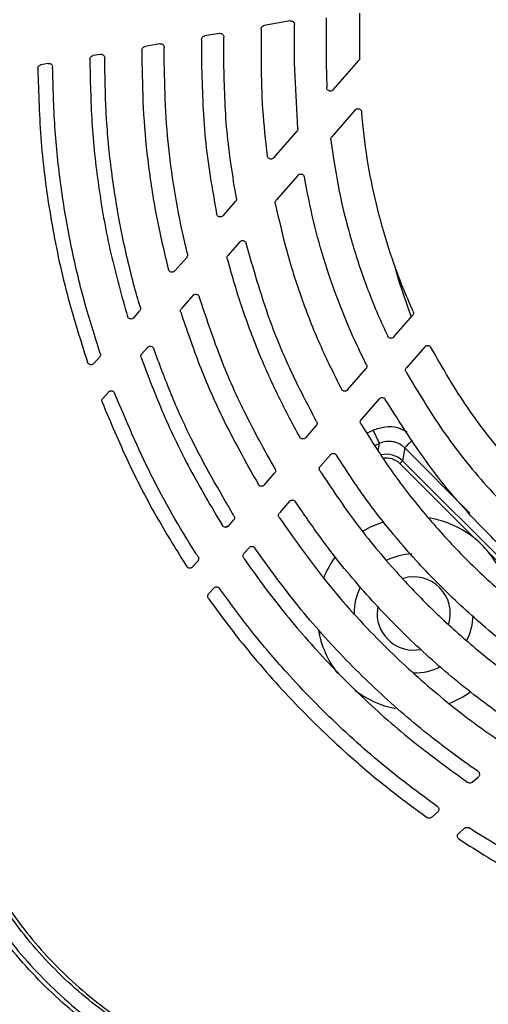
# Model space of a CAD drawing. Header units: millimetres. Extents: x 25 to 1935, y 715 to 2336.
# Tile 117 of 252: x 1256 to 1268, y 883 to 910. Entities that reach past the tile are written whole.
import ezdxf

# ---------------------------------------------------------------- set-up
doc = ezdxf.new("R2010")
doc.units = ezdxf.units.MM
doc.header["$LTSCALE"] = 2
doc.layers.get('0').update_dxf_attribs({"color": 2})

msp = doc.modelspace()

# ---------------------------------------------------------------- linework, layer by layer
at = {"color": 2, "linetype": 'Continuous', "lineweight": 30}
for p, q in [((1264.078, 909.939), (1264.078, 908.72)), ((1264.978, 908.851), (1264.978, 910.063)), ((1262.328, 909.631), (1262.328, 908.72)), ((1263.111, 909.852), (1262.411, 909.729)), ((1263.228, 908.72), (1263.228, 909.754)), ((1261.211, 909.517), (1260.811, 909.447)), ((1261.328, 908.72), (1261.328, 909.419)), ((1259.611, 909.235), (1259.211, 909.165)), ((1259.728, 908.72), (1259.728, 909.137)), ((1260.728, 909.348), (1260.728, 908.72)), ((1258.011, 908.953), (1257.811, 908.918)), ((1258.128, 908.72), (1258.128, 908.855)), ((1259.128, 909.066), (1259.128, 908.72)), ((1256.611, 908.706), (1256.411, 908.671)), ((1257.728, 908.819), (1257.728, 908.72)), ((1263.315, 906.958), (1263.228, 908.72)), ((1264.078, 908.72), (1264.091, 908.061)), ((1264.266, 907.999), (1264.953, 908.785)), ((1264.857, 907.459), (1264.226, 906.738)), ((1262.668, 906.171), (1263.29, 906.883)), ((1263.318, 905.699), (1262.732, 905.029)), ((1261.308, 904.615), (1261.641, 904.996)), ((1261.756, 903.912), (1261.437, 903.547)), ((1260.009, 903.129), (1260.329, 903.495)), ((1260.497, 902.472), (1260.188, 902.118)), ((1258.908, 901.871), (1259.064, 902.048)), ((1265.895, 901.354), (1266.4, 901.931)), ((1259.273, 901.072), (1259.122, 900.899)), ((1266.727, 901.09), (1266.236, 900.528)), ((1257.834, 900.641), (1257.986, 900.815)), ((1264.65, 899.93), (1265.146, 900.497)), ((1258.225, 899.873), (1258.076, 899.703)), ((1265.504, 899.691), (1265.019, 899.136)), ((1263.528, 898.646), (1263.807, 898.966)), ((1265.169, 898.771), (1265.336, 898.85)), ((1265.51, 898.49), (1265.389, 898.433)), ((1265.477, 898.298), (1265.51, 898.49)), ((1266.188, 898.372), (1266.126, 898.024)), ((1267.94, 896.619), (1266.188, 898.372)), ((1264.191, 898.189), (1263.916, 897.875)), ((1266.126, 898.024), (1266.056, 897.953)), ((1266.126, 898.024), (1270.532, 893.618)), ((1268.083, 895.925), (1266.056, 897.953)), ((1262.416, 897.374), (1262.693, 897.691)), ((1263.094, 896.935), (1262.821, 896.623)), ((1263.165, 896.968), (1263.094, 896.935)), ((1261.45, 896.269), (1261.587, 896.427)), ((1261.361, 896.237), (1261.463, 896.284)), ((1262.004, 895.688), (1261.868, 895.532)), ((1270.461, 893.548), (1268.433, 895.576)), ((1260.489, 895.171), (1260.626, 895.327)), ((1261.054, 894.602), (1260.919, 894.447)), ((1265.464, 894.118), (1265.444, 893.92)), ((1268.004, 889.385), (1268.16, 889.52)), ((1266.914, 888.439), (1267.069, 888.574)), ((1267.795, 888.145), (1267.638, 888.008))]:
    msp.add_line(p, q, dxfattribs=at)
at = {"color": 2, "linetype": 'Continuous', "lineweight": 30, "flags": 128}
for points in [[(1265.91, 903.28), (1266.024, 902.879), (1266.356, 901.909), (1266.357, 901.907)], [(1265.063, 896.133), (1265.268, 896.247), (1265.632, 896.395)]]:
    msp.add_lwpolyline(points, dxfattribs=at)
at = {"color": 2, "linetype": 'Continuous', "lineweight": 30}
for centre, radius, start, end in [((1272.231, 901.969), 7.568, 204.3412, 207.3649), ((1297.156, 867.78), 43.53, 134.9614, 135.3502), ((1266.428, 893.92), 2.6, 50.458, 80.835), ((1266.428, 893.92), 2.6, 144.0072, 158.7918), ((1266.428, 893.92), 1.6, 91.9092, 116.6854), ((1266.428, 893.92), 2.6, 10.0948, 39.542), ((1266.428, 893.92), 0.984, 343.1543, 106.8276), ((1266.428, 893.92), 1.6, 154.1077, 180), ((1266.428, 893.92), 0.984, 180, 280.7964), ((1266.428, 893.92), 1.6, 333.1208, 357.7535), ((1266.428, 893.92), 2.6, 189.4487, 218.3535), ((1266.428, 893.92), 1.6, 270.0212, 296.7768), ((1266.428, 893.92), 2.6, 232.5651, 259.1808), ((1266.428, 893.92), 2.6, 291.5297, 306.0292)]:
    msp.add_arc(centre, radius, start, end, dxfattribs=at)
for major_axis, ratio, start_param, end_param in [((0.104, 0.592), 0.998638, 5.673279, 6.696937), ((-0.087, -0.493), 0.99796, 2.531687, 3.48998)]:
    msp.add_ellipse((1265.702, 897.598), major_axis=major_axis, ratio=ratio, start_param=start_param, end_param=end_param, dxfattribs=at)
for points, knots in [([(1265.376, 912.546), (1263.638, 912.239), (1260.169, 911.627), (1256.719, 911.015), (1254.137, 910.557), (1253.279, 910.404), (1251.569, 910.1), (1250.717, 909.948), (1249.018, 909.645), (1248.171, 909.494), (1246.485, 909.193), (1245.647, 909.043), (1244.812, 908.894)], [0, 0, 0, 0, 0.25, 0.5, 0.5, 0.625, 0.625, 0.75, 0.75, 0.875, 0.875, 1, 1, 1, 1]), ([(1265.407, 912.353), (1263.389, 911.997), (1261.375, 911.642), (1258.361, 911.11), (1257.357, 910.933), (1255.356, 910.581), (1254.358, 910.405), (1252.369, 910.054), (1251.377, 909.879), (1249.401, 909.531), (1248.419, 909.358), (1245.484, 908.841), (1243.546, 908.499), (1241.634, 908.162)], [0, 0, 0, 0, 0.25, 0.25, 0.375, 0.375, 0.5, 0.5, 0.625, 0.625, 0.75, 0.75, 1, 1, 1, 1]), ([(1241.764, 908.482), (1243.583, 908.807), (1245.415, 909.135), (1249.101, 909.792), (1250.956, 910.122), (1254.689, 910.785), (1256.567, 911.118), (1260.346, 911.787), (1262.247, 912.123), (1264.16, 912.46)], [0, 0, 0, 0, 0.25, 0.25, 0.5, 0.5, 0.75, 0.75, 1, 1, 1, 1]), ([(1264.16, 912.359), (1262.263, 912.024), (1260.372, 911.689), (1257.542, 911.188), (1256.6, 911.021), (1254.719, 910.687), (1253.779, 910.52), (1251.909, 910.187), (1250.977, 910.021), (1249.121, 909.69), (1248.195, 909.525), (1246.354, 909.196), (1245.438, 909.033), (1244.072, 908.788), (1243.618, 908.707), (1242.939, 908.585), (1242.6, 908.525), (1242.261, 908.464), (1242.036, 908.424), (1241.923, 908.403), (1241.811, 908.383)], [0, 0, 0, 0, 0.25, 0.25, 0.375, 0.375, 0.5, 0.5, 0.625, 0.625, 0.75, 0.75, 0.875, 0.875, 0.9375, 0.9375, 0.96875, 0.984375, 0.984375, 1, 1, 1, 1]), ([(1241.624, 908.037), (1243.536, 908.374), (1245.471, 908.715), (1248.408, 909.233), (1249.392, 909.406), (1251.368, 909.754), (1252.359, 909.929), (1254.35, 910.28), (1255.35, 910.457), (1257.353, 910.81), (1258.356, 910.987), (1260.367, 911.341), (1261.374, 911.519), (1263.392, 911.874), (1264.401, 912.052), (1265.411, 912.23)], [0, 0, 0, 0, 0.25, 0.25, 0.375, 0.375, 0.5, 0.5, 0.625, 0.625, 0.75, 0.75, 0.875, 0.875, 1, 1, 1, 1]), ([(1241.681, 908.069), (1243.591, 908.406), (1245.527, 908.747), (1248.458, 909.263), (1249.439, 909.436), (1251.412, 909.784), (1252.403, 909.959), (1254.39, 910.309), (1255.386, 910.485), (1257.384, 910.837), (1258.387, 911.014), (1261.398, 911.544), (1263.409, 911.899), (1265.424, 912.254)], [0, 0, 0, 0, 0.25, 0.25, 0.375, 0.375, 0.5, 0.5, 0.625, 0.625, 0.75, 0.75, 1, 1, 1, 1]), ([(1262.328, 909.631), (1262.329, 909.642), (1262.332, 909.664), (1262.349, 909.694), (1262.374, 909.717), (1262.397, 909.726), (1262.409, 909.729), (1262.411, 909.729)], [0, 0, 0, 0, 0.241337, 0.48267, 0.724101, 0.965732, 1, 1, 1, 1]), ([(1263.111, 909.852), (1263.122, 909.853), (1263.145, 909.855), (1263.177, 909.843), (1263.204, 909.822), (1263.222, 909.793), (1263.228, 909.769), (1263.228, 909.756), (1263.228, 909.754)], [0, 0, 0, 0, 0.193396, 0.386793, 0.580163, 0.773456, 0.966664, 1, 1, 1, 1]), ([(1260.728, 909.348), (1260.729, 909.36), (1260.732, 909.382), (1260.749, 909.412), (1260.774, 909.435), (1260.797, 909.444), (1260.809, 909.447), (1260.811, 909.447)], [0, 0, 0, 0, 0.241011, 0.482014, 0.723239, 0.964925, 1, 1, 1, 1]), ([(1261.211, 909.517), (1261.222, 909.518), (1261.245, 909.52), (1261.277, 909.508), (1261.304, 909.487), (1261.322, 909.458), (1261.328, 909.434), (1261.328, 909.421), (1261.328, 909.419)], [0, 0, 0, 0, 0.193696, 0.387394, 0.581009, 0.774368, 0.967434, 1, 1, 1, 1]), ([(1259.128, 909.066), (1259.129, 909.078), (1259.131, 909.1), (1259.149, 909.13), (1259.174, 909.153), (1259.197, 909.162), (1259.209, 909.164), (1259.211, 909.165)], [0, 0, 0, 0, 0.240549, 0.481085, 0.722018, 0.963779, 1, 1, 1, 1]), ([(1259.611, 909.235), (1259.622, 909.236), (1259.645, 909.238), (1259.677, 909.226), (1259.704, 909.205), (1259.722, 909.176), (1259.728, 909.152), (1259.728, 909.139), (1259.728, 909.137)], [0, 0, 0, 0, 0.194086, 0.388177, 0.582112, 0.775558, 0.968437, 1, 1, 1, 1]), ([(1257.728, 908.819), (1257.729, 908.831), (1257.731, 908.853), (1257.749, 908.883), (1257.774, 908.906), (1257.796, 908.915), (1257.809, 908.918), (1257.811, 908.918)], [0, 0, 0, 0, 0.240034, 0.480048, 0.720653, 0.962496, 1, 1, 1, 1]), ([(1258.011, 908.953), (1258.022, 908.954), (1258.045, 908.956), (1258.077, 908.944), (1258.104, 908.923), (1258.122, 908.894), (1258.128, 908.869), (1258.128, 908.856), (1258.128, 908.855)], [0, 0, 0, 0, 0.1946048, 0.3892165, 0.5835766, 0.7771362, 0.969766, 1, 1, 1, 1]), ([(1264.978, 908.851), (1264.977, 908.84), (1264.975, 908.817), (1264.963, 908.796), (1264.954, 908.786), (1264.953, 908.785)], [0, 0, 0, 0, 0.469462, 0.938925, 1, 1, 1, 1]), ([(1256.329, 908.572), (1256.33, 908.583), (1256.332, 908.606), (1256.349, 908.636), (1256.374, 908.658), (1256.396, 908.668), (1256.409, 908.671), (1256.411, 908.671)], [0, 0, 0, 0, 0.238382, 0.476736, 0.715895, 0.956771, 1, 1, 1, 1]), ([(1256.329, 908.572), (1256.348, 907.913), (1256.386, 906.59), (1256.647, 904.604), (1257.05, 902.621), (1257.459, 901.325), (1257.664, 900.675)], [0, 0, 0, 0, 0.245885, 0.493362, 0.745825, 1, 1, 1, 1]), ([(1256.611, 908.706), (1256.622, 908.707), (1256.645, 908.709), (1256.678, 908.697), (1256.705, 908.676), (1256.723, 908.646), (1256.728, 908.623), (1256.728, 908.61), (1256.728, 908.608)], [0, 0, 0, 0, 0.195679, 0.391368, 0.586698, 0.780888, 0.97375, 1, 1, 1, 1]), ([(1258.005, 900.913), (1257.858, 901.378), (1257.552, 902.344), (1257.202, 903.846), (1256.936, 905.41), (1256.766, 907.001), (1256.741, 908.072), (1256.728, 908.608)], [0, 0, 0, 0, 0.186919, 0.388025, 0.589975, 0.794541, 1, 1, 1, 1]), ([(1257.728, 908.72), (1257.74, 908.152), (1257.764, 907.013), (1257.96, 905.302), (1258.266, 903.592), (1258.58, 902.47), (1258.737, 901.907)], [0, 0, 0, 0, 0.246598, 0.494519, 0.746556, 1, 1, 1, 1]), ([(1259.084, 902.143), (1259.023, 902.357), (1258.825, 903.047), (1258.553, 904.231), (1258.31, 905.707), (1258.157, 907.206), (1258.138, 908.215), (1258.128, 908.72)], [0, 0, 0, 0, 0.10029, 0.322834, 0.546308, 0.772662, 1, 1, 1, 1]), ([(1259.128, 908.72), (1259.137, 908.258), (1259.153, 907.33), (1259.291, 905.938), (1259.506, 904.546), (1259.726, 903.629), (1259.837, 903.17)], [0, 0, 0, 0, 0.2474711, 0.4959326, 0.7474477, 1, 1, 1, 1]), ([(1260.351, 903.585), (1260.255, 904.002), (1260.065, 904.839), (1259.875, 906.118), (1259.751, 907.414), (1259.736, 908.284), (1259.728, 908.72)], [0, 0, 0, 0, 0.247722, 0.496336, 0.747701, 1, 1, 1, 1]), ([(1260.728, 908.72), (1260.745, 908.042), (1260.779, 906.679), (1261.015, 905.336), (1261.134, 904.661)], [0, 0, 0, 0, 0.497503, 1, 1, 1, 1]), ([(1261.664, 905.08), (1261.566, 905.68), (1261.371, 906.886), (1261.342, 908.107), (1261.328, 908.72)], [0, 0, 0, 0, 0.497877, 1, 1, 1, 1]), ([(1262.328, 908.72), (1262.335, 908.304), (1262.349, 907.469), (1262.445, 906.639), (1262.494, 906.224)], [0, 0, 0, 0, 0.4989, 1, 1, 1, 1]), ([(1264.266, 907.999), (1264.258, 907.991), (1264.241, 907.976), (1264.209, 907.964), (1264.175, 907.964), (1264.142, 907.975), (1264.115, 907.996), (1264.096, 908.026), (1264.093, 908.049), (1264.091, 908.061)], [0, 0, 0, 0, 0.141492, 0.282983, 0.424486, 0.565999, 0.707508, 0.849003, 1, 1, 1, 1]), ([(1264.857, 907.459), (1264.865, 907.467), (1264.882, 907.482), (1264.914, 907.494), (1264.948, 907.494), (1264.981, 907.483), (1265.008, 907.462), (1265.026, 907.433), (1265.03, 907.412), (1265.032, 907.401)], [0, 0, 0, 0, 0.144049, 0.288098, 0.432148, 0.576198, 0.720247, 0.864292, 1, 1, 1, 1]), ([(1266.416, 902.038), (1266.336, 902.22), (1266.093, 902.776), (1265.746, 903.734), (1265.412, 904.925), (1265.162, 906.15), (1265.075, 906.983), (1265.032, 907.401)], [0, 0, 0, 0, 0.107108, 0.327077, 0.548306, 0.773477, 1, 1, 1, 1]), ([(1263.315, 906.958), (1263.315, 906.947), (1263.315, 906.925), (1263.303, 906.899), (1263.293, 906.887), (1263.29, 906.883)], [0, 0, 0, 0, 0.41276, 0.825519, 1, 1, 1, 1]), ([(1264.202, 906.66), (1264.202, 906.671), (1264.202, 906.694), (1264.213, 906.721), (1264.223, 906.734), (1264.226, 906.738)], [0, 0, 0, 0, 0.40185, 0.803699, 1, 1, 1, 1]), ([(1264.202, 906.66), (1264.261, 906.249), (1264.378, 905.424), (1264.67, 904.2), (1265.048, 902.989), (1265.418, 902.05), (1265.664, 901.52), (1265.73, 901.377)], [0, 0, 0, 0, 0.225549, 0.452299, 0.68279, 0.914564, 1, 1, 1, 1]), ([(1262.668, 906.171), (1262.66, 906.163), (1262.644, 906.148), (1262.611, 906.137), (1262.577, 906.136), (1262.544, 906.147), (1262.518, 906.169), (1262.5, 906.195), (1262.496, 906.215), (1262.494, 906.224)], [0, 0, 0, 0, 0.147284, 0.294565, 0.441912, 0.589304, 0.73667, 0.88395, 1, 1, 1, 1]), ([(1263.318, 905.699), (1263.326, 905.707), (1263.343, 905.722), (1263.376, 905.733), (1263.41, 905.734), (1263.442, 905.723), (1263.469, 905.702), (1263.486, 905.676), (1263.49, 905.658), (1263.492, 905.65)], [0, 0, 0, 0, 0.149816, 0.29963, 0.449474, 0.59933, 0.749161, 0.898946, 1, 1, 1, 1]), ([(1265.16, 900.608), (1265.076, 900.779), (1264.818, 901.301), (1264.437, 902.201), (1264.044, 903.32), (1263.72, 904.471), (1263.568, 905.256), (1263.492, 905.65)], [0, 0, 0, 0, 0.107033, 0.32784, 0.549598, 0.774298, 1, 1, 1, 1]), ([(1261.664, 905.08), (1261.665, 905.069), (1261.667, 905.047), (1261.657, 905.017), (1261.646, 905.002), (1261.641, 904.996)], [0, 0, 0, 0, 0.37312, 0.746237, 1, 1, 1, 1]), ([(1262.71, 904.943), (1262.708, 904.954), (1262.706, 904.977), (1262.716, 905.007), (1262.727, 905.022), (1262.732, 905.029)], [0, 0, 0, 0, 0.366395, 0.7327884, 1, 1, 1, 1]), ([(1262.71, 904.943), (1262.806, 904.516), (1262.998, 903.66), (1263.403, 902.398), (1263.887, 901.153), (1264.286, 900.351), (1264.487, 899.95)], [0, 0, 0, 0, 0.246914, 0.495029, 0.746877, 1, 1, 1, 1]), ([(1261.308, 904.615), (1261.299, 904.607), (1261.283, 904.591), (1261.25, 904.58), (1261.216, 904.58), (1261.183, 904.591), (1261.157, 904.612), (1261.14, 904.637), (1261.136, 904.654), (1261.134, 904.661)], [0, 0, 0, 0, 0.151748, 0.303489, 0.45538, 0.607367, 0.759292, 0.911021, 1, 1, 1, 1]), ([(1261.756, 903.912), (1261.764, 903.92), (1261.781, 903.935), (1261.813, 903.947), (1261.847, 903.947), (1261.88, 903.936), (1261.907, 903.915), (1261.922, 903.891), (1261.927, 903.876), (1261.928, 903.871)], [0, 0, 0, 0, 0.155019, 0.310034, 0.465149, 0.620304, 0.775388, 0.930323, 1, 1, 1, 1]), ([(1263.819, 899.08), (1263.585, 899.526), (1263.116, 900.421), (1262.457, 902.015), (1262.123, 903.187), (1261.928, 903.871)], [0, 0, 0, 0, 0.292715, 0.587135, 1, 1, 1, 1]), ([(1260.351, 903.585), (1260.352, 903.574), (1260.355, 903.551), (1260.347, 903.52), (1260.334, 903.503), (1260.329, 903.495)], [0, 0, 0, 0, 0.350558, 0.701115, 1, 1, 1, 1]), ([(1261.416, 903.456), (1261.414, 903.467), (1261.41, 903.489), (1261.419, 903.522), (1261.431, 903.539), (1261.437, 903.547)], [0, 0, 0, 0, 0.34432, 0.688639, 1, 1, 1, 1]), ([(1261.416, 903.456), (1261.541, 903.017), (1261.793, 902.137), (1262.265, 900.902), (1262.784, 899.738), (1263.171, 899.022), (1263.365, 898.663)], [0, 0, 0, 0, 0.2639445, 0.5290774, 0.7641201, 1, 1, 1, 1]), ([(1260.009, 903.129), (1260, 903.121), (1259.984, 903.106), (1259.951, 903.095), (1259.917, 903.094), (1259.885, 903.105), (1259.858, 903.127), (1259.843, 903.15), (1259.838, 903.165), (1259.837, 903.17)], [0, 0, 0, 0, 0.155625, 0.311239, 0.467114, 0.623156, 0.779086, 0.934667, 1, 1, 1, 1]), ([(1260.497, 902.472), (1260.505, 902.479), (1260.521, 902.495), (1260.554, 902.506), (1260.588, 902.506), (1260.621, 902.495), (1260.647, 902.474), (1260.662, 902.452), (1260.666, 902.438), (1260.667, 902.435)], [0, 0, 0, 0, 0.158776, 0.317543, 0.476497, 0.635532, 0.794438, 0.953068, 1, 1, 1, 1]), ([(1262.704, 897.808), (1262.422, 898.314), (1261.871, 899.303), (1261.192, 900.853), (1260.843, 901.907), (1260.667, 902.435)], [0, 0, 0, 0, 0.3428077, 0.6704157, 1, 1, 1, 1]), ([(1259.084, 902.143), (1259.087, 902.132), (1259.091, 902.11), (1259.083, 902.076), (1259.07, 902.058), (1259.064, 902.048)], [0, 0, 0, 0, 0.333671, 0.667343, 1, 1, 1, 1]), ([(1260.168, 902.022), (1260.165, 902.033), (1260.161, 902.055), (1260.168, 902.09), (1260.181, 902.109), (1260.188, 902.118)], [0, 0, 0, 0, 0.327947, 0.655894, 1, 1, 1, 1]), ([(1260.168, 902.022), (1260.33, 901.546), (1260.656, 900.591), (1261.333, 899.032), (1261.918, 897.989), (1262.255, 897.389)], [0, 0, 0, 0, 0.296506, 0.594413, 1, 1, 1, 1]), ([(1266.416, 902.038), (1266.419, 902.027), (1266.427, 902.006), (1266.423, 901.972), (1266.412, 901.947), (1266.403, 901.935), (1266.4, 901.931)], [0, 0, 0, 0, 0.2952304, 0.5904608, 0.8856917, 1, 1, 1, 1]), ([(1258.908, 901.871), (1258.9, 901.863), (1258.884, 901.847), (1258.851, 901.836), (1258.817, 901.836), (1258.784, 901.847), (1258.757, 901.868), (1258.743, 901.891), (1258.739, 901.904), (1258.737, 901.907)], [0, 0, 0, 0, 0.158638, 0.317259, 0.476266, 0.635514, 0.794593, 0.953158, 1, 1, 1, 1]), ([(1265.895, 901.354), (1265.887, 901.347), (1265.871, 901.331), (1265.838, 901.32), (1265.804, 901.319), (1265.772, 901.331), (1265.745, 901.351), (1265.735, 901.369), (1265.73, 901.377)], [0, 0, 0, 0, 0.170305, 0.34061, 0.510916, 0.681221, 0.85152, 1, 1, 1, 1]), ([(1258.005, 900.913), (1258.008, 900.902), (1258.013, 900.88), (1258.007, 900.845), (1257.993, 900.826), (1257.986, 900.815)], [0, 0, 0, 0, 0.321965, 0.643935, 1, 1, 1, 1]), ([(1259.103, 900.8), (1259.1, 900.811), (1259.095, 900.833), (1259.101, 900.867), (1259.113, 900.888), (1259.121, 900.898), (1259.122, 900.899)], [0, 0, 0, 0, 0.316409, 0.632821, 0.94927, 1, 1, 1, 1]), ([(1259.273, 901.072), (1259.281, 901.08), (1259.298, 901.095), (1259.33, 901.107), (1259.365, 901.107), (1259.397, 901.096), (1259.424, 901.074), (1259.437, 901.054), (1259.442, 901.041), (1259.443, 901.04)], [0, 0, 0, 0, 0.162089, 0.324165, 0.486541, 0.649054, 0.811364, 0.97323, 1, 1, 1, 1]), ([(1261.597, 896.545), (1261.2, 897.229), (1260.584, 898.291), (1259.9, 899.81), (1259.595, 900.629), (1259.443, 901.04)], [0, 0, 0, 0, 0.474798, 0.736974, 1, 1, 1, 1]), ([(1266.727, 901.09), (1266.736, 901.098), (1266.752, 901.114), (1266.785, 901.125), (1266.819, 901.125), (1266.851, 901.114), (1266.876, 901.095), (1266.886, 901.079), (1266.891, 901.072)], [0, 0, 0, 0, 0.174474, 0.348948, 0.523422, 0.697895, 0.872367, 1, 1, 1, 1]), ([(1273.568, 894.389), (1273.037, 894.696), (1271.968, 895.313), (1270.451, 896.508), (1269.072, 897.88), (1267.847, 899.418), (1267.211, 900.518), (1266.891, 901.072)], [0, 0, 0, 0, 0.191901, 0.386314, 0.602612, 0.799938, 1, 1, 1, 1]), ([(1257.834, 900.641), (1257.826, 900.634), (1257.809, 900.618), (1257.776, 900.607), (1257.742, 900.607), (1257.71, 900.618), (1257.683, 900.639), (1257.669, 900.66), (1257.665, 900.673), (1257.664, 900.675)], [0, 0, 0, 0, 0.161361, 0.322699, 0.48457, 0.646769, 0.808731, 0.969983, 1, 1, 1, 1]), ([(1259.103, 900.8), (1259.297, 900.292), (1259.685, 899.275), (1260.412, 897.762), (1260.99, 896.787), (1261.29, 896.282)], [0, 0, 0, 0, 0.324151, 0.649885, 1, 1, 1, 1]), ([(1265.16, 900.608), (1265.164, 900.597), (1265.172, 900.576), (1265.17, 900.542), (1265.16, 900.515), (1265.15, 900.502), (1265.146, 900.497)], [0, 0, 0, 0, 0.284288, 0.568576, 0.852876, 1, 1, 1, 1]), ([(1266.224, 900.414), (1266.219, 900.425), (1266.21, 900.445), (1266.211, 900.48), (1266.221, 900.508), (1266.232, 900.523), (1266.236, 900.528)], [0, 0, 0, 0, 0.275479, 0.550957, 0.82644, 1, 1, 1, 1]), ([(1266.224, 900.414), (1266.542, 899.88), (1267.183, 898.804), (1268.391, 897.295), (1269.758, 895.924), (1271.274, 894.701), (1272.361, 894.051), (1272.908, 893.724)], [0, 0, 0, 0, 0.1947247, 0.3918004, 0.6035529, 0.8005586, 1, 1, 1, 1]), ([(1258.225, 899.873), (1258.233, 899.881), (1258.249, 899.896), (1258.282, 899.907), (1258.316, 899.908), (1258.349, 899.896), (1258.377, 899.875), (1258.387, 899.854), (1258.393, 899.843)], [0, 0, 0, 0, 0.16472, 0.329421, 0.494546, 0.659867, 0.824907, 1, 1, 1, 1]), ([(1260.635, 895.447), (1260.609, 895.488), (1260.154, 896.198), (1259.327, 897.628), (1258.705, 899.102), (1258.393, 899.843)], [0, 0, 0, 0, 0.0290158, 0.5121578, 1, 1, 1, 1]), ([(1264.65, 899.93), (1264.642, 899.922), (1264.626, 899.907), (1264.593, 899.896), (1264.559, 899.895), (1264.527, 899.907), (1264.501, 899.926), (1264.491, 899.942), (1264.487, 899.95)], [0, 0, 0, 0, 0.173842, 0.347684, 0.521533, 0.69537, 0.869175, 1, 1, 1, 1]), ([(1258.058, 899.601), (1258.055, 899.612), (1258.049, 899.633), (1258.054, 899.667), (1258.065, 899.69), (1258.074, 899.701), (1258.076, 899.703)], [0, 0, 0, 0, 0.306966, 0.613937, 0.92089, 1, 1, 1, 1]), ([(1258.058, 899.601), (1258.283, 899.063), (1258.733, 897.986), (1259.502, 896.513), (1260.071, 895.599), (1260.33, 895.182)], [0, 0, 0, 0, 0.351055, 0.703872, 1, 1, 1, 1]), ([(1265.504, 899.691), (1265.512, 899.699), (1265.529, 899.714), (1265.561, 899.726), (1265.595, 899.726), (1265.628, 899.715), (1265.652, 899.697), (1265.662, 899.681), (1265.666, 899.676)], [0, 0, 0, 0, 0.17784, 0.35568, 0.533519, 0.711348, 0.889159, 1, 1, 1, 1]), ([(1272.166, 893.168), (1271.824, 893.377), (1271.138, 893.794), (1270.16, 894.509), (1269.223, 895.29), (1268.103, 896.364), (1266.853, 897.791), (1266.064, 899.044), (1265.666, 899.676)], [0, 0, 0, 0, 0.1291608, 0.2589008, 0.3904353, 0.5225818, 0.7594698, 1, 1, 1, 1]), ([(1263.819, 899.08), (1263.824, 899.07), (1263.833, 899.049), (1263.832, 899.014), (1263.823, 898.986), (1263.811, 898.971), (1263.807, 898.966)], [0, 0, 0, 0, 0.275334, 0.550667, 0.826034, 1, 1, 1, 1]), ([(1265.008, 899.019), (1265.003, 899.029), (1264.994, 899.05), (1264.993, 899.084), (1265.002, 899.114), (1265.014, 899.129), (1265.019, 899.136)], [0, 0, 0, 0, 0.268119, 0.536237, 0.804375, 1, 1, 1, 1]), ([(1265.008, 899.019), (1265.256, 898.624), (1265.753, 897.831), (1266.614, 896.71), (1267.559, 895.641), (1268.679, 894.559), (1269.981, 893.486), (1270.996, 892.838), (1271.506, 892.513)], [0, 0, 0, 0, 0.1506376, 0.3021083, 0.4561795, 0.6111425, 0.8046821, 1, 1, 1, 1]), ([(1265.336, 898.85), (1265.443, 898.887), (1265.655, 898.961), (1265.982, 898.942), (1266.163, 898.85), (1266.244, 898.81)], [0, 0, 0, 0, 0.356929, 0.713681, 1, 1, 1, 1]), ([(1263.528, 898.646), (1263.519, 898.638), (1263.503, 898.623), (1263.47, 898.611), (1263.436, 898.611), (1263.404, 898.622), (1263.379, 898.641), (1263.369, 898.656), (1263.365, 898.663)], [0, 0, 0, 0, 0.176642, 0.3532831, 0.5299396, 0.7065657, 0.883119, 1, 1, 1, 1]), ([(1266.188, 898.372), (1266.166, 898.393), (1266.143, 898.413), (1266.093, 898.45), (1266.067, 898.466), (1266.013, 898.494), (1265.985, 898.506), (1265.927, 898.525), (1265.897, 898.533), (1265.837, 898.543), (1265.807, 898.546), (1265.746, 898.548), (1265.715, 898.546), (1265.624, 898.534), (1265.566, 898.516), (1265.51, 898.49)], [0, 0, 0, 0, 0.125, 0.125, 0.25, 0.25, 0.375, 0.375, 0.5, 0.5, 0.625, 0.625, 0.75, 0.75, 1, 1, 1, 1]), ([(1264.191, 898.189), (1264.199, 898.197), (1264.216, 898.213), (1264.248, 898.224), (1264.283, 898.224), (1264.315, 898.213), (1264.338, 898.195), (1264.348, 898.181), (1264.351, 898.176)], [0, 0, 0, 0, 0.180943, 0.361885, 0.54283, 0.723738, 0.904587, 1, 1, 1, 1]), ([(1270.66, 891.859), (1270.223, 892.146), (1269.348, 892.723), (1268.117, 893.724), (1266.952, 894.825), (1265.942, 895.953), (1265.07, 897.073), (1264.591, 897.808), (1264.351, 898.176)], [0, 0, 0, 0, 0.1740826, 0.349257, 0.5278574, 0.7076375, 0.8534987, 1, 1, 1, 1]), ([(1262.704, 897.808), (1262.708, 897.797), (1262.718, 897.777), (1262.718, 897.742), (1262.709, 897.713), (1262.698, 897.697), (1262.693, 897.691)], [0, 0, 0, 0, 0.26937, 0.5387383, 0.8081632, 1, 1, 1, 1]), ([(1263.907, 897.756), (1263.902, 897.766), (1263.892, 897.786), (1263.89, 897.82), (1263.899, 897.851), (1263.911, 897.868), (1263.916, 897.875)], [0, 0, 0, 0, 0.262771, 0.525541, 0.78835, 1, 1, 1, 1]), ([(1263.907, 897.756), (1264.222, 897.284), (1264.853, 896.337), (1265.879, 895.104), (1266.915, 894.021), (1267.952, 893.081), (1269.055, 892.2), (1269.843, 891.678), (1270.237, 891.416)], [0, 0, 0, 0, 0.188327, 0.377966, 0.531653, 0.68605, 0.842649, 1, 1, 1, 1]), ([(1262.416, 897.374), (1262.407, 897.366), (1262.391, 897.351), (1262.358, 897.34), (1262.324, 897.339), (1262.292, 897.35), (1262.268, 897.368), (1262.258, 897.383), (1262.255, 897.389)], [0, 0, 0, 0, 0.179115, 0.3582284, 0.5373697, 0.7164553, 0.8954092, 1, 1, 1, 1]), ([(1263.094, 896.935), (1263.103, 896.943), (1263.119, 896.958), (1263.152, 896.969), (1263.186, 896.97), (1263.218, 896.959), (1263.241, 896.941), (1263.25, 896.928), (1263.253, 896.924)], [0, 0, 0, 0, 0.183214, 0.366427, 0.549645, 0.732796, 0.915833, 1, 1, 1, 1]), ([(1269.402, 890.765), (1269.31, 890.826), (1268.725, 891.216), (1267.681, 891.995), (1266.327, 893.186), (1265.066, 894.504), (1264.043, 895.763), (1263.475, 896.598), (1263.253, 896.924)], [0, 0, 0, 0, 0.037748, 0.240875, 0.445412, 0.654392, 0.864907, 1, 1, 1, 1]), ([(1261.597, 896.545), (1261.602, 896.535), (1261.612, 896.515), (1261.613, 896.481), (1261.605, 896.45), (1261.593, 896.434), (1261.587, 896.427)], [0, 0, 0, 0, 0.264424, 0.528845, 0.793346, 1, 1, 1, 1]), ([(1262.813, 896.502), (1262.808, 896.512), (1262.797, 896.531), (1262.795, 896.566), (1262.803, 896.598), (1262.816, 896.615), (1262.821, 896.623)], [0, 0, 0, 0, 0.258359, 0.516717, 0.775136, 1, 1, 1, 1]), ([(1262.813, 896.502), (1263.228, 895.914), (1264.061, 894.732), (1265.446, 893.209), (1266.876, 891.882), (1268.043, 890.964), (1268.764, 890.472), (1268.978, 890.326)], [0, 0, 0, 0, 0.245553, 0.493485, 0.701848, 0.911657, 1, 1, 1, 1]), ([(1261.45, 896.269), (1261.442, 896.262), (1261.425, 896.246), (1261.392, 896.235), (1261.358, 896.235), (1261.326, 896.246), (1261.303, 896.263), (1261.293, 896.277), (1261.29, 896.282)], [0, 0, 0, 0, 0.181062, 0.362121, 0.543222, 0.72424, 0.90506, 1, 1, 1, 1]), ([(1268.433, 895.576), (1268.381, 895.639), (1268.324, 895.699), (1268.207, 895.816), (1268.147, 895.873), (1268.083, 895.925)], [0, 0, 0, 0, 0.5, 0.5, 1, 1, 1, 1]), ([(1262.004, 895.688), (1262.012, 895.696), (1262.029, 895.711), (1262.062, 895.722), (1262.096, 895.723), (1262.128, 895.712), (1262.15, 895.695), (1262.159, 895.682), (1262.162, 895.679)], [0, 0, 0, 0, 0.1852385, 0.3704759, 0.5557234, 0.7408627, 0.9258149, 1, 1, 1, 1]), ([(1268.151, 889.678), (1267.919, 889.841), (1267.173, 890.366), (1265.972, 891.341), (1264.591, 892.659), (1263.301, 894.098), (1262.543, 895.15), (1262.162, 895.679)], [0, 0, 0, 0, 0.099813, 0.320985, 0.54365, 0.771014, 1, 1, 1, 1]), ([(1260.635, 895.447), (1260.64, 895.437), (1260.651, 895.417), (1260.652, 895.383), (1260.644, 895.352), (1260.632, 895.335), (1260.626, 895.327)], [0, 0, 0, 0, 0.2607245, 0.5214464, 0.782267, 1, 1, 1, 1]), ([(1261.861, 895.41), (1261.856, 895.42), (1261.845, 895.44), (1261.842, 895.474), (1261.849, 895.507), (1261.862, 895.524), (1261.868, 895.532)], [0, 0, 0, 0, 0.255074, 0.510145, 0.765299, 1, 1, 1, 1]), ([(1261.861, 895.41), (1262.072, 895.112), (1262.638, 894.313), (1263.656, 893.082), (1264.945, 891.743), (1266.348, 890.49), (1267.37, 889.75), (1267.882, 889.378)], [0, 0, 0, 0, 0.12797, 0.342538, 0.558435, 0.7785, 1, 1, 1, 1]), ([(1260.489, 895.171), (1260.481, 895.163), (1260.465, 895.148), (1260.432, 895.136), (1260.398, 895.136), (1260.365, 895.147), (1260.343, 895.164), (1260.333, 895.178), (1260.33, 895.182)], [0, 0, 0, 0, 0.18284, 0.365677, 0.548574, 0.731354, 0.913857, 1, 1, 1, 1]), ([(1261.054, 894.602), (1261.063, 894.609), (1261.079, 894.625), (1261.112, 894.636), (1261.146, 894.636), (1261.178, 894.625), (1261.2, 894.609), (1261.209, 894.597), (1261.211, 894.593)], [0, 0, 0, 0, 0.186846, 0.37369, 0.56055, 0.747257, 0.933699, 1, 1, 1, 1]), ([(1267.062, 888.731), (1266.693, 889.002), (1265.781, 889.672), (1264.414, 890.864), (1263.131, 892.177), (1262.065, 893.427), (1261.496, 894.204), (1261.211, 894.593)], [0, 0, 0, 0, 0.164849, 0.408041, 0.652916, 0.826156, 1, 1, 1, 1]), ([(1260.913, 894.323), (1260.907, 894.333), (1260.896, 894.352), (1260.893, 894.387), (1260.9, 894.42), (1260.913, 894.438), (1260.919, 894.447)], [0, 0, 0, 0, 0.252204, 0.504404, 0.75671, 1, 1, 1, 1]), ([(1260.913, 894.323), (1261.07, 894.105), (1261.385, 893.669), (1262.142, 892.708), (1263.23, 891.472), (1264.538, 890.217), (1265.734, 889.21), (1266.438, 888.692), (1266.79, 888.433)], [0, 0, 0, 0, 0.096504, 0.193109, 0.439018, 0.686627, 0.843096, 1, 1, 1, 1]), ([(1265.027, 880.405), (1264.693, 880.413), (1264.022, 880.429), (1263.015, 880.561), (1262.009, 880.773), (1261.026, 881.073), (1260.078, 881.451), (1259.169, 881.904), (1258.293, 882.437), (1257.467, 883.041), (1256.699, 883.71), (1255.99, 884.438), (1255.337, 885.232), (1254.755, 886.078), (1254.251, 886.963), (1253.823, 887.885), (1253.469, 888.851), (1253.172, 889.948), (1252.957, 891.174), (1252.927, 892.069), (1252.912, 892.519)], [0, 0, 0, 0, 0.0526994, 0.1057673, 0.1599955, 0.2146236, 0.2677167, 0.3208099, 0.3746575, 0.4292865, 0.4820307, 0.5351401, 0.5894016, 0.644061, 0.6968166, 0.7499373, 0.8042083, 0.8588763, 0.9290003, 1, 1, 1, 1]), ([(1253.028, 892.52), (1253.042, 892.08), (1253.07, 891.192), (1253.28, 889.989), (1253.568, 888.915), (1253.91, 887.968), (1254.335, 887.042), (1254.837, 886.158), (1255.408, 885.325), (1256.044, 884.544), (1256.751, 883.811), (1257.518, 883.142), (1258.334, 882.544), (1259.192, 882.019), (1260.101, 881.563), (1261.042, 881.187), (1262.007, 880.892), (1262.991, 880.681), (1264.001, 880.546), (1264.685, 880.529), (1265.028, 880.52)], [0, 0, 0, 0, 0.070151, 0.1411785, 0.1939187, 0.2470251, 0.3012865, 0.3559471, 0.408686, 0.4617911, 0.5160511, 0.5707101, 0.6236095, 0.6768785, 0.7307199, 0.7853452, 0.8380575, 0.8911354, 0.945367, 1, 1, 1, 1]), ([(1265.028, 880.92), (1264.602, 880.934), (1263.745, 880.961), (1262.58, 881.164), (1261.542, 881.442), (1260.626, 881.773), (1259.732, 882.184), (1258.876, 882.67), (1258.072, 883.221), (1257.316, 883.836), (1256.609, 884.52), (1255.962, 885.262), (1255.386, 886.047), (1254.877, 886.878), (1254.436, 887.756), (1254.071, 888.67), (1253.788, 889.601), (1253.583, 890.553), (1253.453, 891.529), (1253.436, 892.19), (1253.428, 892.52)], [0, 0, 0, 0, 0.07013, 0.141134, 0.19406, 0.246986, 0.30145, 0.355914, 0.40884, 0.461766, 0.51623, 0.570694, 0.623588, 0.676482, 0.73091, 0.785338, 0.838235, 0.891132, 0.945566, 1, 1, 1, 1]), ([(1253.514, 892.519), (1253.521, 892.2), (1253.537, 891.563), (1253.662, 890.604), (1253.864, 889.65), (1254.148, 888.716), (1254.506, 887.819), (1254.937, 886.953), (1255.444, 886.12), (1256.021, 885.332), (1256.655, 884.603), (1257.348, 883.928), (1258.103, 883.309), (1258.908, 882.755), (1259.748, 882.277), (1260.625, 881.869), (1261.542, 881.534), (1262.584, 881.252), (1263.749, 881.048), (1264.599, 881.02), (1265.027, 881.006)], [0, 0, 0, 0, 0.0528872, 0.1057745, 0.160205, 0.2146364, 0.2675381, 0.3204396, 0.3748713, 0.4293029, 0.4822337, 0.5351645, 0.5896294, 0.6440943, 0.6970319, 0.7499696, 0.8044394, 0.8589094, 0.9290162, 1, 1, 1, 1]), ([(1268.151, 889.678), (1268.16, 889.671), (1268.177, 889.656), (1268.192, 889.625), (1268.197, 889.591), (1268.189, 889.558), (1268.175, 889.534), (1268.164, 889.523), (1268.16, 889.52)], [0, 0, 0, 0, 0.184526, 0.369048, 0.553683, 0.738513, 0.923495, 1, 1, 1, 1]), ([(1268.004, 889.385), (1267.995, 889.378), (1267.977, 889.365), (1267.943, 889.359), (1267.91, 889.362), (1267.891, 889.373), (1267.882, 889.378)], [0, 0, 0, 0, 0.2560241, 0.5120567, 0.7678788, 1, 1, 1, 1]), ([(1267.062, 888.731), (1267.07, 888.724), (1267.087, 888.709), (1267.102, 888.678), (1267.106, 888.644), (1267.098, 888.611), (1267.084, 888.588), (1267.073, 888.577), (1267.069, 888.574)], [0, 0, 0, 0, 0.185949, 0.371892, 0.557999, 0.744384, 0.930978, 1, 1, 1, 1]), ([(1266.914, 888.439), (1266.905, 888.433), (1266.886, 888.42), (1266.852, 888.413), (1266.819, 888.417), (1266.8, 888.428), (1266.79, 888.433)], [0, 0, 0, 0, 0.25332, 0.506651, 0.759693, 1, 1, 1, 1]), ([(1267.649, 887.849), (1267.64, 887.856), (1267.623, 887.87), (1267.607, 887.901), (1267.602, 887.935), (1267.608, 887.968), (1267.622, 887.993), (1267.634, 888.005), (1267.638, 888.008)], [0, 0, 0, 0, 0.181923, 0.363838, 0.545959, 0.728392, 0.911039, 1, 1, 1, 1]), ([(1267.795, 888.145), (1267.805, 888.151), (1267.823, 888.164), (1267.857, 888.171), (1267.889, 888.167), (1267.907, 888.158), (1267.915, 888.153)], [0, 0, 0, 0, 0.261852, 0.523717, 0.785269, 1, 1, 1, 1]), ([(1272.311, 885.901), (1271.806, 886.11), (1270.793, 886.529), (1269.323, 887.282), (1268.385, 887.862), (1267.915, 888.153)], [0, 0, 0, 0, 0.331578, 0.664668, 1, 1, 1, 1]), ([(1267.649, 887.849), (1267.906, 887.686), (1268.734, 887.161), (1270.192, 886.362), (1271.441, 885.832), (1272.067, 885.567)], [0, 0, 0, 0, 0.183283, 0.590265, 1, 1, 1, 1])]:
    msp.add_open_spline(points, degree=3, knots=knots, dxfattribs=at)

doc.saveas('drawing.dxf')
